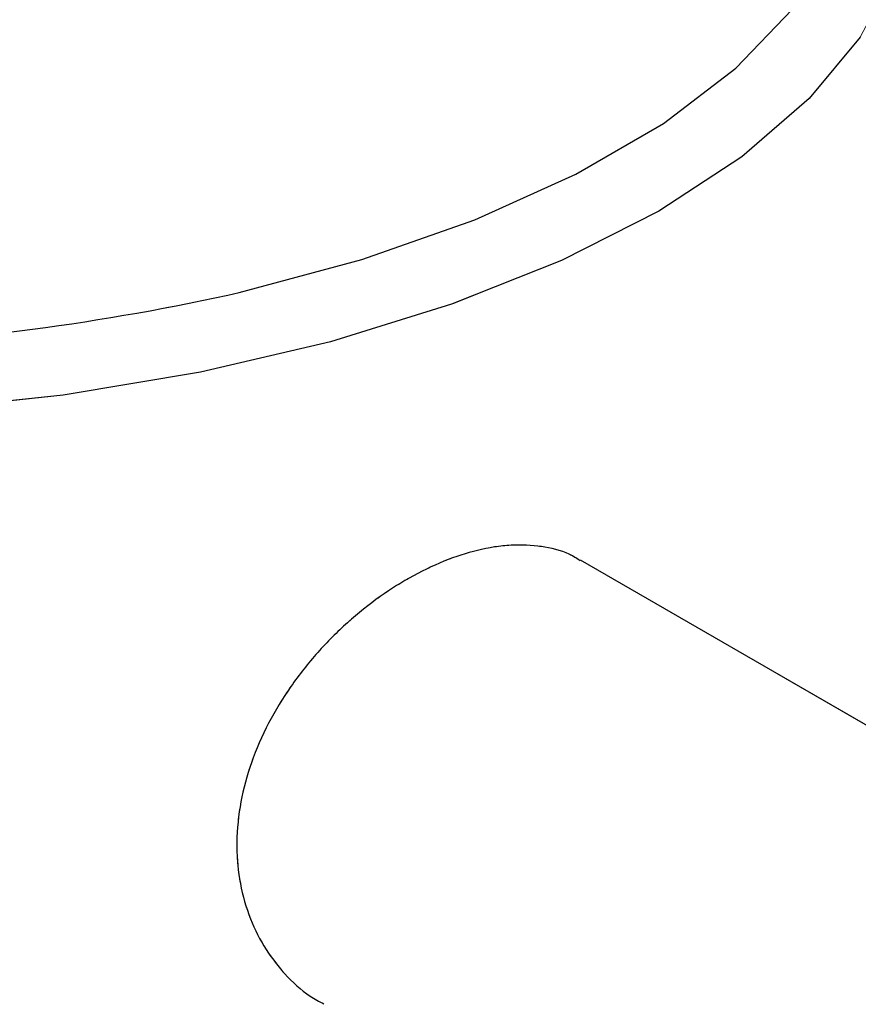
# Model space of a CAD drawing. Header units: millimetres. Extents: x 3 to 415, y 5 to 292.
# Tile 17 of 27: x 36.56 to 44.72, y 272.82 to 282.41. Entities that reach past the tile are written whole.
import ezdxf

# ---------------------------------------------------------------- set-up
doc = ezdxf.new("R2010")
doc.units = ezdxf.units.MM
doc.linetypes.add('PHANTOM', pattern=[12.7, 6.35, -1.27, 1.27, -1.27, 1.27, -1.27])

msp = doc.modelspace()

# ---------------------------------------------------------------- linework, layer by layer
at = {"color": 7, "linetype": 'Continuous', "lineweight": 25}
msp.add_line((104.3985, 241.0811), (42.0172, 277.1457), dxfattribs=at)
at = {"color": 7, "linetype": 'PHANTOM', "lineweight": 18}
msp.add_line((104.3985, 241.0811), (42.0172, 277.1457), dxfattribs=at)
msp.add_line((104.3985, 241.0811), (42.0172, 277.1457), dxfattribs=at)
at = {"color": 8, "linetype": 'PHANTOM', "lineweight": 18, "flags": 128}
for points in [[(38.5851, 279.7272), (38.6946, 279.7522), (39.8901, 280.0732), (40.9883, 280.4588), (41.9711, 280.9028), (42.8226, 281.3977), (43.5285, 281.9355), (44.0775, 282.5073), (44.4603, 283.1038), (44.6709, 283.7152), (44.7056, 284.3314), (44.564, 284.9423), (44.2484, 285.5379), (43.7639, 286.1084), (43.1185, 286.6444), (42.3227, 287.1371), (41.3898, 287.5785), (40.3349, 287.9612), (39.1755, 288.2791), (37.9305, 288.5269), (36.6203, 288.7004), (35.2666, 288.797), (33.8915, 288.8149), (32.5176, 288.7539), (31.1674, 288.615), (29.8632, 288.4004), (28.6263, 288.1138), (27.4771, 287.7598), (27.4771, 287.7598)], [(38.5851, 279.7272), (38.6946, 279.7522), (39.8901, 280.0732), (40.9883, 280.4588), (41.9711, 280.9028), (42.8226, 281.3977), (43.5285, 281.9355), (44.0775, 282.5073), (44.4603, 283.1038), (44.6709, 283.7152), (44.7056, 284.3314), (44.564, 284.9423), (44.2484, 285.5379), (43.7639, 286.1084), (43.1185, 286.6444), (42.3227, 287.1371), (41.3898, 287.5785), (40.3349, 287.9612), (39.1755, 288.2791), (37.9305, 288.5269), (36.6203, 288.7004), (35.2666, 288.797), (33.8915, 288.8149), (32.5176, 288.7539), (31.1674, 288.615), (29.8632, 288.4004), (28.6263, 288.1138), (27.4771, 287.7598), (27.4771, 287.7598)], [(45.2207, 283.6827), (45.2103, 283.4865), (45.0608, 282.8564), (44.7364, 282.2375), (44.2423, 281.6394), (43.5862, 281.0717), (42.7785, 280.5432), (41.8319, 280.0623), (40.7613, 279.6367), (39.5837, 279.2729), (38.3175, 278.9768), (36.9829, 278.753), (35.6007, 278.605), (34.1929, 278.5352), (32.7815, 278.5446), (31.389, 278.6332), (30.0372, 278.7995), (28.7474, 279.041), (27.54, 279.3537), (26.4341, 279.7328), (25.447, 280.1722), (24.5944, 280.6652), (23.8896, 281.2038), (23.3439, 281.7796), (22.9658, 282.3835), (22.7612, 283.006), (22.7303, 283.2386)], [(45.2207, 283.6827), (45.2103, 283.4865), (45.0608, 282.8564), (44.7364, 282.2375), (44.2423, 281.6394), (43.5862, 281.0717), (42.7785, 280.5432), (41.8319, 280.0623), (40.7613, 279.6367), (39.5837, 279.2729), (38.3175, 278.9768), (36.9829, 278.753), (35.6007, 278.605), (34.1929, 278.5352), (32.7815, 278.5446), (31.389, 278.6332), (30.0372, 278.7995), (28.7474, 279.041), (27.54, 279.3537), (26.4341, 279.7328), (25.447, 280.1722), (24.5944, 280.6652), (23.8896, 281.2038), (23.3439, 281.7796), (22.9658, 282.3835), (22.7612, 283.006), (22.7303, 283.2386)]]:
    msp.add_lwpolyline(points, dxfattribs=at)
at = {"color": 8, "linetype": 'Continuous', "lineweight": 25, "flags": 128}
for points in [[(38.5851, 279.7272), (38.6946, 279.7522), (39.8901, 280.0732), (40.9883, 280.4588), (41.9711, 280.9028), (42.8226, 281.3977), (43.5285, 281.9355), (44.0775, 282.5073), (44.4603, 283.1038), (44.6709, 283.7152), (44.7056, 284.3314), (44.564, 284.9423), (44.2484, 285.5379), (43.7639, 286.1084), (43.1185, 286.6444), (42.3227, 287.1371), (41.3898, 287.5785), (40.3349, 287.9612), (39.1755, 288.2791), (37.9305, 288.5269), (36.6203, 288.7004), (35.2666, 288.797)], [(44.7364, 282.2375), (44.2423, 281.6394), (43.5862, 281.0717), (42.7785, 280.5432), (41.8319, 280.0623), (40.7613, 279.6367), (39.5837, 279.2729), (38.3175, 278.9768), (36.9829, 278.753), (35.6007, 278.605), (34.1929, 278.5352), (32.7815, 278.5446), (31.389, 278.6332), (30.0372, 278.7995), (28.7474, 279.041), (27.54, 279.3537), (26.4341, 279.7328), (25.447, 280.1722), (24.5944, 280.6652), (23.8896, 281.2038), (23.3439, 281.7796), (22.9658, 282.3835), (22.7612, 283.006), (22.7303, 283.2386)]]:
    msp.add_lwpolyline(points, dxfattribs=at)
at = {"color": 7, "linetype": 'Continuous', "lineweight": 25}
msp.add_arc((33.6679, 302.2316), 23.0354, 261.85687, 282.32535, dxfattribs=at)
at = {"color": 7, "linetype": 'PHANTOM', "lineweight": 18}
msp.add_arc((33.6679, 302.2316), 23.0354, 261.85687, 282.32535, dxfattribs=at)
msp.add_arc((33.6679, 302.2316), 23.0354, 261.85687, 282.32535, dxfattribs=at)
at = {"color": 7, "linetype": 'Continuous', "lineweight": 25}
msp.add_open_spline([(42.0132, 277.1391), (41.9886, 277.1558), (41.8884, 277.2237), (41.6767, 277.2793), (41.381, 277.3038), (41.0626, 277.2614), (40.7281, 277.1596), (40.3938, 277.0038), (40.0617, 276.796), (39.7464, 276.5446), (39.4514, 276.2496), (39.1905, 275.9202), (38.9705, 275.5585), (38.8054, 275.1797), (38.7002, 274.7886), (38.6615, 274.4058), (38.6887, 274.0345), (38.7784, 273.6926), (38.9277, 273.3799), (39.1313, 273.1133), (39.3321, 272.9234), (39.4738, 272.8487), (39.519, 272.8249)], degree=3, knots=[0, 0, 0, 0, 0.017802, 0.072466, 0.125679, 0.180498, 0.232629, 0.286307, 0.337884, 0.390915, 0.443261, 0.497068, 0.550378, 0.60525, 0.658219, 0.712795, 0.764593, 0.817907, 0.869551, 0.922635, 0.975355, 1, 1, 1, 1], dxfattribs=at)
at = {"color": 7, "linetype": 'PHANTOM', "lineweight": 18}
msp.add_open_spline([(42.0132, 277.1391), (41.9886, 277.1558), (41.8884, 277.2237), (41.6767, 277.2793), (41.381, 277.3038), (41.0626, 277.2614), (40.7281, 277.1596), (40.3938, 277.0038), (40.0617, 276.796), (39.7464, 276.5446), (39.4514, 276.2496), (39.1905, 275.9202), (38.9705, 275.5585), (38.8054, 275.1797), (38.7002, 274.7886), (38.6615, 274.4058), (38.6887, 274.0345), (38.7784, 273.6926), (38.9277, 273.3799), (39.1313, 273.1133), (39.3321, 272.9234), (39.4738, 272.8487), (39.519, 272.8249)], degree=3, knots=[0, 0, 0, 0, 0.017802, 0.072466, 0.125679, 0.180498, 0.232629, 0.286307, 0.337884, 0.390915, 0.443261, 0.497068, 0.550378, 0.60525, 0.658219, 0.712795, 0.764593, 0.817907, 0.869551, 0.922635, 0.975355, 1, 1, 1, 1], dxfattribs=at)
msp.add_open_spline([(42.0132, 277.1391), (41.9886, 277.1558), (41.8884, 277.2237), (41.6767, 277.2793), (41.381, 277.3038), (41.0626, 277.2614), (40.7281, 277.1596), (40.3938, 277.0038), (40.0617, 276.796), (39.7464, 276.5446), (39.4514, 276.2496), (39.1905, 275.9202), (38.9705, 275.5585), (38.8054, 275.1797), (38.7002, 274.7886), (38.6615, 274.4058), (38.6887, 274.0345), (38.7784, 273.6926), (38.9277, 273.3799), (39.1313, 273.1133), (39.3321, 272.9234), (39.4738, 272.8487), (39.519, 272.8249)], degree=3, knots=[0, 0, 0, 0, 0.017802, 0.072466, 0.125679, 0.180498, 0.232629, 0.286307, 0.337884, 0.390915, 0.443261, 0.497068, 0.550378, 0.60525, 0.658219, 0.712795, 0.764593, 0.817907, 0.869551, 0.922635, 0.975355, 1, 1, 1, 1], dxfattribs=at)

doc.saveas('drawing.dxf')
